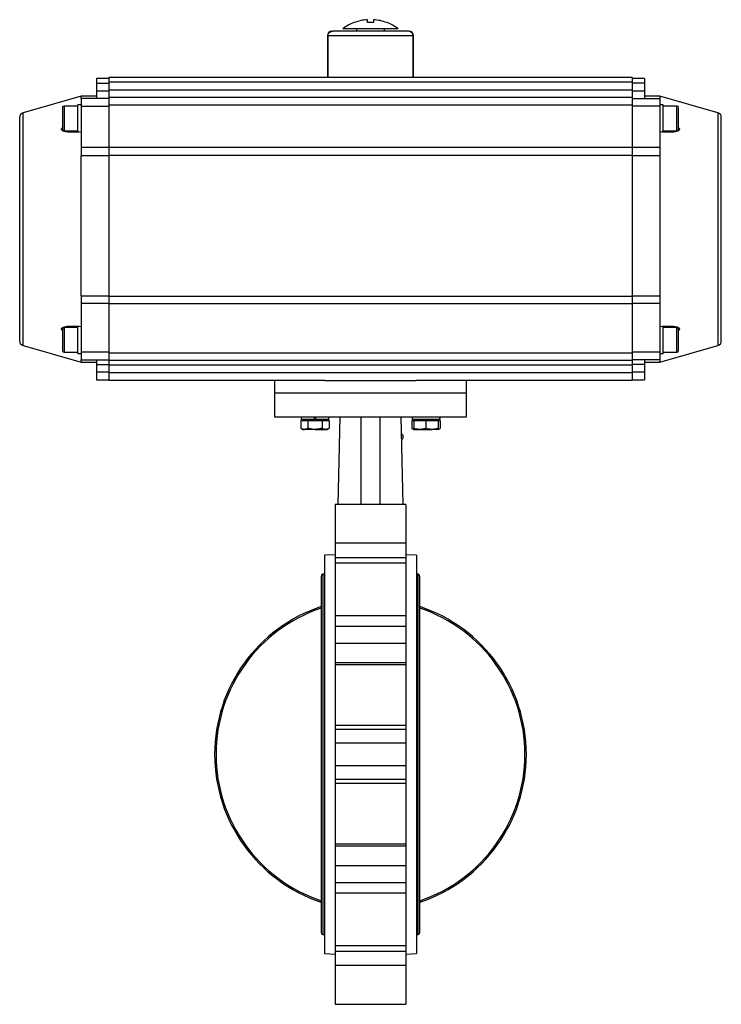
# Model space of a CAD drawing. Header units: millimetres. Extents: x 589 to 2891, y 103 to 1967.
# Tile 25 of 26: x 1929 to 2385, y 731 to 1371. Entities that reach past the tile are written whole.
import ezdxf

# ---------------------------------------------------------------- set-up
doc = ezdxf.new("R2010")
doc.units = ezdxf.units.MM

msp = doc.modelspace()

# ---------------------------------------------------------------- linework, layer by layer
at = {"color": 7, "linetype": 'Continuous', "lineweight": 25}
for p, q in [((2155.46, 1369.41), (2155.46, 1371.27)), ((2159.46, 1371.27), (2159.46, 1369.41)), ((2175.46, 1365.41), (2139.46, 1365.41)), ((2148.46, 1365.41), (2148.46, 1364.01)), ((2154.46, 1364.01), (2154.46, 1363.61)), ((2160.46, 1363.61), (2160.46, 1364.01)), ((2166.46, 1364.01), (2166.46, 1365.41)), ((2182.46, 1363.81), (2181.93, 1363.81)), ((2129.46, 1360.81), (2129.46, 1333.81)), ((2185.1, 1360.81), (2129.82, 1360.81)), ((2185.46, 1333.81), (2185.46, 1360.81)), ((1987.46, 1333.11), (1979.46, 1333.11)), ((1979.46, 1333.11), (1979.46, 1330.11)), ((2327.46, 1333.61), (1987.46, 1333.61)), ((1987.46, 1333.61), (1987.46, 1330.61)), ((2129.46, 1333.81), (2129.74, 1333.81)), ((2129.74, 1333.81), (2185.17, 1333.81)), ((2132.46, 1333.81), (2132.46, 1333.61)), ((2182.46, 1333.61), (2182.46, 1333.81)), ((2185.17, 1333.81), (2185.46, 1333.81)), ((2327.46, 1333.61), (2327.46, 1330.61)), ((2335.46, 1333.11), (2327.46, 1333.11)), ((2335.46, 1333.11), (2335.46, 1330.11)), ((1979.46, 1330.11), (1987.46, 1330.11)), ((1979.46, 1330.11), (1979.46, 1325.11)), ((1979.46, 1325.11), (1979.46, 1320.11)), ((1979.46, 1325.11), (1987.46, 1325.11)), ((2327.46, 1330.61), (1987.46, 1330.61)), ((1987.46, 1330.61), (1987.46, 1325.61)), ((1987.46, 1325.61), (2327.46, 1325.61)), ((1987.46, 1325.61), (1987.46, 1320.61)), ((2327.46, 1330.61), (2327.46, 1325.61)), ((2335.46, 1330.11), (2327.46, 1330.11)), ((2327.46, 1325.61), (2327.46, 1320.61)), ((2327.46, 1325.11), (2335.46, 1325.11)), ((2335.46, 1330.11), (2335.46, 1325.11)), ((2335.46, 1325.11), (2335.46, 1320.11)), ((1969.46, 1321.61), (1931.63, 1310.76)), ((1979.46, 1321.61), (1969.46, 1321.61)), ((1969.46, 1320.11), (1969.46, 1321.61)), ((1987.46, 1320.11), (1969.46, 1320.11)), ((1969.46, 1320.11), (1969.46, 1315.11)), ((2327.46, 1320.61), (1987.46, 1320.61)), ((1987.46, 1320.61), (1987.46, 1315.61)), ((2327.46, 1320.61), (2327.46, 1315.61)), ((2327.46, 1320.11), (2345.46, 1320.11)), ((2345.46, 1321.61), (2335.46, 1321.61)), ((2383.29, 1310.76), (2345.46, 1321.61)), ((2345.46, 1321.61), (2345.46, 1320.11)), ((2345.46, 1320.11), (2345.46, 1315.11)), ((1967.26, 1315.11), (1958.26, 1315.11)), ((1969.46, 1315.91), (1967.26, 1315.91)), ((1967.26, 1298.37), (1967.26, 1315.91)), ((1969.46, 1315.11), (1987.46, 1315.11)), ((1969.46, 1315.11), (1969.46, 1288.33)), ((2327.46, 1315.61), (1987.46, 1315.61)), ((1987.46, 1315.61), (1987.46, 1288.48)), ((2327.46, 1315.61), (2327.46, 1288.48)), ((2345.46, 1315.11), (2327.46, 1315.11)), ((2347.66, 1315.91), (2345.46, 1315.91)), ((2345.46, 1315.11), (2345.46, 1288.33)), ((2347.66, 1298.31), (2347.66, 1315.91)), ((2356.66, 1315.11), (2347.66, 1315.11)), ((1958.26, 1299.11), (1967.26, 1299.11)), ((2347.66, 1299.11), (2356.66, 1299.11)), ((1969.46, 1288.33), (1987.46, 1288.33)), ((1969.46, 1288.33), (1969.46, 1282.81)), ((1987.46, 1288.48), (2327.46, 1288.48)), ((1987.46, 1288.48), (1987.46, 1282.97)), ((2327.46, 1288.48), (2327.46, 1282.97)), ((2327.46, 1288.33), (2345.46, 1288.33)), ((2345.46, 1288.33), (2345.46, 1282.81)), ((1969.46, 1191.75), (1969.46, 1282.81)), ((1987.46, 1282.81), (1969.46, 1282.81)), ((2327.46, 1282.97), (1987.46, 1282.97)), ((1987.46, 1282.97), (1987.46, 1191.6)), ((2327.46, 1282.97), (2327.46, 1191.6)), ((2345.46, 1282.81), (2327.46, 1282.81)), ((2345.46, 1282.81), (2345.46, 1191.75)), ((1969.46, 1191.75), (1987.46, 1191.75)), ((1969.46, 1191.75), (1969.46, 1186.73)), ((1987.46, 1191.6), (2327.46, 1191.6)), ((1987.46, 1191.6), (1987.46, 1186.6)), ((2327.46, 1191.75), (2345.46, 1191.75)), ((2327.46, 1191.6), (2327.46, 1186.6)), ((2345.46, 1191.75), (2345.46, 1186.73)), ((1987.46, 1186.73), (1969.46, 1186.73)), ((1969.46, 1186.73), (1969.46, 1155.11)), ((2327.46, 1186.6), (1987.46, 1186.6)), ((1987.46, 1186.6), (1987.46, 1154.61)), ((2345.46, 1186.73), (2327.46, 1186.73)), ((2327.46, 1186.6), (2327.46, 1154.61)), ((2345.46, 1186.73), (2345.46, 1155.11)), ((1967.26, 1154.31), (1967.26, 1171.91)), ((2347.66, 1154.31), (2347.66, 1171.9)), ((1967.26, 1171.11), (1958.26, 1171.11)), ((2356.66, 1171.11), (2347.66, 1171.11)), ((1931.63, 1159.46), (1969.46, 1148.61)), ((2345.46, 1148.61), (2383.29, 1159.46)), ((1958.26, 1155.11), (1967.26, 1155.11)), ((1967.26, 1154.31), (1969.46, 1154.31)), ((1987.46, 1155.11), (1969.46, 1155.11)), ((1969.46, 1155.11), (1969.46, 1150.11)), ((1987.46, 1154.61), (2327.46, 1154.61)), ((1987.46, 1154.61), (1987.46, 1149.61)), ((2345.46, 1155.11), (2327.46, 1155.11)), ((2327.46, 1154.61), (2327.46, 1149.61)), ((2345.46, 1155.11), (2345.46, 1150.11)), ((2345.46, 1154.31), (2347.66, 1154.31)), ((2347.66, 1155.11), (2356.66, 1155.11)), ((1969.46, 1148.61), (1969.46, 1150.11)), ((1969.46, 1150.11), (1987.46, 1150.11)), ((1969.46, 1148.61), (1979.46, 1148.61)), ((1979.46, 1150.11), (1979.46, 1147.11)), ((1979.46, 1147.11), (1987.46, 1147.11)), ((1979.46, 1147.11), (1979.46, 1142.11)), ((2327.46, 1149.61), (1987.46, 1149.61)), ((1987.46, 1149.61), (1987.46, 1146.61)), ((2327.46, 1146.61), (1987.46, 1146.61)), ((1987.46, 1146.61), (1987.46, 1141.61)), ((2345.46, 1150.11), (2327.46, 1150.11)), ((2327.46, 1149.61), (2327.46, 1146.61)), ((2335.46, 1147.11), (2327.46, 1147.11)), ((2327.46, 1146.61), (2327.46, 1141.61)), ((2335.46, 1150.11), (2335.46, 1147.11)), ((2335.46, 1148.61), (2345.46, 1148.61)), ((2335.46, 1147.11), (2335.46, 1142.11)), ((2345.46, 1150.11), (2345.46, 1148.61)), ((1987.46, 1142.11), (1979.46, 1142.11)), ((1979.46, 1142.11), (1979.46, 1137.11)), ((2327.46, 1141.61), (1987.46, 1141.61)), ((1987.46, 1141.61), (1987.46, 1136.61)), ((2335.46, 1142.11), (2327.46, 1142.11)), ((2327.46, 1141.61), (2327.46, 1136.61)), ((2335.46, 1142.11), (2335.46, 1137.11)), ((1979.46, 1137.11), (1987.46, 1137.11)), ((2127.77, 1136.61), (1987.46, 1136.61)), ((2094.96, 1136.61), (2094.96, 1128.61)), ((2127.77, 1136.61), (2187.14, 1136.61)), ((2327.46, 1136.61), (2187.14, 1136.61)), ((2219.96, 1128.61), (2219.96, 1136.61)), ((2327.46, 1137.11), (2335.46, 1137.11)), ((2094.96, 1128.61), (2094.96, 1113.11)), ((2094.96, 1128.61), (2219.96, 1128.61)), ((2219.96, 1113.11), (2219.96, 1128.61)), ((2094.96, 1113.11), (2219.96, 1113.11)), ((2112.16, 1110.71), (2112.16, 1105.62)), ((2112.16, 1110.71), (2114.47, 1110.71)), ((2112.35, 1113.11), (2112.35, 1111.31)), ((2120.95, 1111.31), (2112.35, 1111.31)), ((2113.4, 1111.31), (2113.4, 1110.71)), ((2114.47, 1110.71), (2116.78, 1110.71)), ((2116.78, 1110.71), (2116.78, 1105.62)), ((2116.78, 1110.71), (2121.4, 1110.71)), ((2120.95, 1113.11), (2120.95, 1111.31)), ((2120.95, 1111.31), (2121.85, 1111.31)), ((2121.4, 1110.71), (2126.01, 1110.71)), ((2121.85, 1111.31), (2121.85, 1113.11)), ((2130.45, 1111.31), (2121.85, 1111.31)), ((2126.01, 1110.71), (2126.01, 1105.62)), ((2126.01, 1110.71), (2128.32, 1110.71)), ((2128.32, 1110.71), (2130.63, 1110.71)), ((2129.4, 1110.71), (2129.4, 1111.31)), ((2130.45, 1111.31), (2130.45, 1113.11)), ((2130.63, 1110.71), (2130.63, 1105.62)), ((2136.46, 1056.09), (2137.69, 1113.11)), ((2151.46, 1056.08), (2151.46, 1113.11)), ((2163.46, 1113.11), (2163.46, 1056.08)), ((2177.22, 1113.11), (2178.46, 1056.09)), ((2184.28, 1110.71), (2184.28, 1105.62)), ((2184.28, 1110.71), (2185.52, 1110.71)), ((2184.47, 1113.11), (2184.47, 1111.31)), ((2202.56, 1111.31), (2184.47, 1111.31)), ((2185.52, 1111.31), (2185.52, 1110.71)), ((2185.52, 1110.71), (2185.52, 1105.62)), ((2185.52, 1110.71), (2189.52, 1110.71)), ((2189.52, 1110.71), (2193.52, 1110.71)), ((2193.52, 1110.71), (2193.52, 1105.62)), ((2193.52, 1110.71), (2197.52, 1110.71)), ((2197.52, 1110.71), (2201.52, 1110.71)), ((2201.52, 1110.71), (2201.52, 1111.31)), ((2201.52, 1110.71), (2202.76, 1110.71)), ((2201.52, 1110.71), (2201.52, 1105.62)), ((2202.56, 1113.11), (2202.56, 1111.31)), ((2202.57, 1111.31), (2202.56, 1111.31)), ((2202.57, 1111.31), (2202.57, 1113.11)), ((2202.76, 1110.71), (2202.76, 1105.62)), ((2112.16, 1105.62), (2113.4, 1104.91)), ((2113.4, 1104.91), (2114.47, 1104.91)), ((2121.4, 1104.91), (2114.47, 1104.91)), ((2121.4, 1104.91), (2128.32, 1104.91)), ((2128.32, 1104.91), (2129.4, 1104.91)), ((2129.4, 1104.91), (2130.63, 1105.62)), ((2184.28, 1105.62), (2185.52, 1104.91)), ((2185.52, 1104.91), (2189.52, 1104.91)), ((2189.52, 1104.91), (2197.52, 1104.91)), ((2201.52, 1104.91), (2197.52, 1104.91)), ((2201.52, 1104.91), (2202.76, 1105.62)), ((2136.46, 1056.08), (2134.46, 1056.08)), ((2134.46, 1056.08), (2134.46, 1030.91)), ((2178.46, 1056.08), (2136.46, 1056.08)), ((2178.46, 1056.11), (2178.46, 1056.08)), ((2180.46, 1056.08), (2178.46, 1056.08)), ((2180.46, 1056.08), (2180.46, 1030.91)), ((2180.46, 1030.91), (2134.46, 1030.91)), ((2134.46, 1030.91), (2134.46, 1021.72)), ((2180.46, 1030.91), (2180.46, 1021.72)), ((2134.46, 1023.37), (2127.46, 1023.11)), ((2127.46, 1023.11), (2127.46, 764.11)), ((2134.46, 1021.72), (2180.46, 1021.72)), ((2134.46, 1021.72), (2134.46, 1017.91)), ((2180.46, 1017.91), (2134.46, 1017.91)), ((2134.46, 1017.91), (2134.46, 983.76)), ((2187.46, 1023.11), (2180.46, 1023.37)), ((2180.46, 1021.72), (2180.46, 1017.91)), ((2180.46, 1017.91), (2180.46, 983.76)), ((2187.46, 1023.11), (2187.46, 893.61)), ((2125.38, 1009.36), (2125.38, 777.86)), ((2127.46, 1010.71), (2126.38, 1010.71)), ((2126.38, 1010.71), (2126.38, 776.51)), ((2188.54, 1010.71), (2187.46, 1010.71)), ((2188.54, 776.51), (2188.54, 1010.71)), ((2189.54, 777.86), (2189.54, 1009.36)), ((2180.46, 983.76), (2134.46, 983.76)), ((2134.46, 983.76), (2134.46, 977.04)), ((2180.46, 983.76), (2180.46, 977.04)), ((2134.46, 977.04), (2180.46, 977.04)), ((2134.46, 977.04), (2134.46, 965.75)), ((2180.46, 977.04), (2180.46, 965.75)), ((2180.46, 965.75), (2134.46, 965.75)), ((2134.46, 965.75), (2134.46, 953.27)), ((2180.46, 965.75), (2180.46, 953.27)), ((2134.46, 953.27), (2180.46, 953.27)), ((2134.46, 953.27), (2134.46, 951.78)), ((2180.46, 951.78), (2134.46, 951.78)), ((2134.46, 951.78), (2134.46, 912.47)), ((2180.46, 953.27), (2180.46, 951.78)), ((2180.46, 951.78), (2180.46, 912.47)), ((2180.46, 912.47), (2134.46, 912.47)), ((2134.46, 912.47), (2134.46, 910)), ((2134.46, 910), (2180.46, 910)), ((2134.46, 910), (2134.46, 900.82)), ((2180.46, 912.47), (2180.46, 910)), ((2180.46, 910), (2180.46, 900.82)), ((2180.46, 900.82), (2134.46, 900.82)), ((2134.46, 900.82), (2134.46, 886.4)), ((2180.46, 900.82), (2180.46, 886.4)), ((2187.46, 893.61), (2187.46, 764.11)), ((2134.46, 886.4), (2180.46, 886.4)), ((2134.46, 886.4), (2134.46, 877.21)), ((2180.46, 886.4), (2180.46, 877.21)), ((2180.46, 877.21), (2134.46, 877.21)), ((2134.46, 877.21), (2134.46, 874.75)), ((2180.46, 877.21), (2180.46, 874.75)), ((2134.46, 874.75), (2134.46, 835.43)), ((2180.46, 874.75), (2134.46, 874.75)), ((2180.46, 874.75), (2180.46, 835.43)), ((2134.46, 835.43), (2180.46, 835.43)), ((2134.46, 835.43), (2134.46, 833.95)), ((2180.46, 833.95), (2134.46, 833.95)), ((2134.46, 833.95), (2134.46, 821.46)), ((2180.46, 835.43), (2180.46, 833.95)), ((2180.46, 833.95), (2180.46, 821.46)), ((2134.46, 821.46), (2180.46, 821.46)), ((2134.46, 821.46), (2134.46, 810.18)), ((2180.46, 821.46), (2180.46, 810.18)), ((2180.46, 810.18), (2134.46, 810.18)), ((2134.46, 810.18), (2134.46, 803.45)), ((2180.46, 810.18), (2180.46, 803.45)), ((2180.46, 803.45), (2134.46, 803.45)), ((2134.46, 803.45), (2134.46, 769.31)), ((2180.46, 803.45), (2180.46, 769.31)), ((2126.38, 776.51), (2127.46, 776.51)), ((2187.46, 776.51), (2188.54, 776.51)), ((2134.46, 769.31), (2180.46, 769.31)), ((2134.46, 769.31), (2134.46, 765.5)), ((2180.46, 769.31), (2180.46, 765.5)), ((2127.46, 764.11), (2134.46, 763.84)), ((2180.46, 765.5), (2134.46, 765.5)), ((2134.46, 765.5), (2134.46, 756.31)), ((2180.46, 765.5), (2180.46, 756.31)), ((2180.46, 763.84), (2187.46, 764.11)), ((2180.46, 756.31), (2134.46, 756.31)), ((2134.46, 756.31), (2134.46, 731.13)), ((2180.46, 756.31), (2180.46, 731.13)), ((2134.46, 731.13), (2180.46, 731.13))]:
    msp.add_line(p, q, dxfattribs=at)
at = {"color": 8, "linetype": 'Continuous', "lineweight": 25}
for p, q in [((2129.82, 1360.81), (2129.46, 1360.81)), ((2185.46, 1360.81), (2185.1, 1360.81)), ((1958.26, 1315.11), (1958.26, 1299.11)), ((2356.66, 1299.11), (2356.66, 1315.11)), ((1931.63, 1159.46), (1931.63, 1310.76)), ((2383.29, 1310.76), (2383.29, 1159.46)), ((1958.26, 1171.11), (1958.26, 1158.96)), ((2356.66, 1155.11), (2356.66, 1171.11)), ((1958.26, 1158.96), (1958.26, 1155.11)), ((2120.95, 1111.71), (2121.85, 1111.71))]:
    msp.add_line(p, q, dxfattribs=at)
at = {"color": 7, "linetype": 'Continuous', "lineweight": 25}
for centre, radius, start, end in [((2132.46, 1360.81), 3, 90, 180), ((2157.46, 1341.41), 30, 111.04082, 126.86501), ((2157.46, 1341.41), 30, 53.12682, 68.96316), ((2182.46, 1360.81), 3, 0, 90), ((1958.26, 1314.11), 1, 90, 180), ((2356.66, 1314.11), 1, 0, 90), ((1932.46, 1307.88), 3, 106, 180), ((2382.46, 1307.88), 3, 0, 74), ((1958.26, 1300.11), 1, 180, 270), ((2356.66, 1300.11), 1, 270, 0), ((1958.26, 1170.11), 1, 90, 180), ((2356.66, 1170.11), 1, 0, 90), ((1932.46, 1162.34), 3, 180, 254), ((2382.46, 1162.34), 3, 286, 0), ((1958.26, 1156.11), 1, 180, 270), ((2356.66, 1156.11), 1, 270, 0), ((2176.3, 1100.17), 2.4, 1.83595, 60.55466), ((2176.3, 1100.22), 2.4, 301.75763, 0.64648), ((2126.79, 1009.36), 1.41, 106.94229, 180), ((2188.13, 1009.36), 1.41, 0, 73.05771), ((2157.46, 893.61), 101.3, 108.46245, 251.53755), ((2157.46, 893.61), 100.38, 108.63871, 251.36129), ((2157.46, 893.61), 101.3, 288.46245, 71.53755), ((2157.46, 893.61), 100.38, 288.63871, 71.36129), ((2126.79, 777.86), 1.41, 180, 253.05771), ((2188.13, 777.86), 1.41, 286.94229, 0)]:
    msp.add_arc(centre, radius, start, end, dxfattribs=at)
for major_axis, start_param, end_param in [((-4.86, 1604.12), 1.235364, 1.253135), ((-4.86, 1604.12), 1.235364, 1.253135), ((4.86, 1604.12), 5.03005, 5.047821), ((4.86, 1604.12), 5.03005, 5.047821)]:
    msp.add_ellipse((2157.46, 832.85), major_axis=major_axis, ratio=0.01719, start_param=start_param, end_param=end_param, dxfattribs=at)
for points, knots in [([(2155.46, 1371.27), (2154.01, 1371.12), (2151.08, 1370.82), (2148.29, 1369.88), (2146.88, 1369.41)], [0, 0, 0, 0, 0.49456, 1, 1, 1, 1]), ([(2168.04, 1369.41), (2166.66, 1369.87), (2163.87, 1370.81), (2160.94, 1371.12), (2159.46, 1371.27)], [0, 0, 0, 0, 0.49456, 1, 1, 1, 1]), ([(2129.82, 1360.81), (2129.85, 1361.13), (2129.92, 1361.78), (2130.42, 1362.65), (2131.16, 1363.32), (2132.05, 1363.74), (2132.69, 1363.79), (2132.98, 1363.81)], [0, 0, 0, 0, 0.199105, 0.398026, 0.601999, 0.81731, 1, 1, 1, 1]), ([(2129.82, 1360.81), (2129.85, 1361.13), (2129.92, 1361.78), (2130.42, 1362.65), (2131.16, 1363.32), (2132.05, 1363.74), (2132.69, 1363.79), (2132.98, 1363.81)], [0, 0, 0, 0, 0.199105, 0.3980255, 0.601999, 0.8173096, 1, 1, 1, 1]), ([(2181.93, 1363.81), (2181.6, 1363.81), (2180.91, 1363.81), (2179.02, 1363.81), (2176.49, 1363.81), (2173.31, 1363.81), (2169.65, 1363.81), (2165.67, 1363.81), (2161.57, 1363.81), (2157.46, 1363.81), (2153.35, 1363.81), (2149.25, 1363.81), (2145.27, 1363.81), (2141.6, 1363.81), (2138.43, 1363.81), (2135.89, 1363.81), (2134.01, 1363.81), (2133.32, 1363.81), (2132.98, 1363.81)], [0, 0, 0, 0, 0.059299, 0.121259, 0.185129, 0.25, 0.314871, 0.378741, 0.440701, 0.5, 0.559299, 0.621259, 0.685129, 0.75, 0.814871, 0.878741, 0.940701, 1, 1, 1, 1]), ([(2146.88, 1369.41), (2146.75, 1369.41), (2146.63, 1369.41), (2146.69, 1369.41), (2146.69, 1369.41)], [0, 0, 0, 0, 0.999724, 1, 1, 1, 1]), ([(2159.46, 1369.41), (2158.8, 1369.41), (2157.47, 1369.41), (2156.14, 1369.41), (2155.46, 1369.41)], [0, 0, 0, 0, 0.491229, 1, 1, 1, 1]), ([(2168.23, 1369.41), (2168.23, 1369.41), (2168.29, 1369.41), (2168.17, 1369.41), (2168.04, 1369.41)], [0, 0, 0, 0, 0.002985, 1, 1, 1, 1]), ([(2185.1, 1360.81), (2185.06, 1361.13), (2185, 1361.78), (2184.5, 1362.65), (2183.76, 1363.32), (2182.86, 1363.74), (2182.23, 1363.79), (2181.93, 1363.81)], [0, 0, 0, 0, 0.199105, 0.398026, 0.601999, 0.81731, 1, 1, 1, 1]), ([(2185.1, 1360.81), (2185.06, 1361.13), (2185, 1361.78), (2184.5, 1362.65), (2183.76, 1363.32), (2182.86, 1363.74), (2182.23, 1363.79), (2181.93, 1363.81)], [0, 0, 0, 0, 0.199105, 0.398026, 0.601999, 0.81731, 1, 1, 1, 1]), ([(1957.26, 1314.09), (1957.26, 1313.92), (1957.26, 1313.67), (1957.26, 1312.67), (1957.26, 1311.68), (1957.26, 1310.49), (1957.26, 1308.8), (1957.26, 1306.54), (1957.26, 1304.34), (1957.26, 1302.79), (1957.26, 1301.74), (1957.26, 1300.93), (1957.26, 1300.25), (1957.26, 1300.21), (1957.26, 1300.19)], [0, 0, 0, 0, 0.122833, 0.188956, 0.256483, 0.324009, 0.390133, 0.512966, 0.635799, 0.701922, 0.769449, 0.836975, 0.903099, 1, 1, 1, 1]), ([(2357.66, 1304.92), (2357.66, 1305.79), (2357.66, 1307.12), (2357.66, 1308.94), (2357.66, 1310.28), (2357.66, 1311.5), (2357.66, 1312.8), (2357.66, 1313.91), (2357.66, 1314), (2357.66, 1314.04)], [0, 0, 0, 0, 0.199185, 0.30641, 0.41591, 0.52541, 0.632635, 0.83182, 1, 1, 1, 1]), ([(1929.46, 1162.34), (1929.46, 1162.4), (1929.46, 1162.51), (1929.46, 1163.48), (1929.46, 1165.05), (1929.46, 1167.36), (1929.46, 1170.38), (1929.46, 1174.11), (1929.46, 1178.52), (1929.46, 1183.56), (1929.46, 1189.15), (1929.46, 1195.2), (1929.46, 1201.59), (1929.46, 1208.23), (1929.46, 1215), (1929.46, 1221.75), (1929.46, 1228.45), (1929.46, 1235.11), (1929.46, 1241.77), (1929.46, 1248.47), (1929.46, 1255.22), (1929.46, 1261.98), (1929.46, 1268.62), (1929.46, 1275.02), (1929.46, 1281.07), (1929.46, 1286.66), (1929.46, 1291.7), (1929.46, 1296.11), (1929.46, 1299.84), (1929.46, 1302.86), (1929.46, 1305.16), (1929.46, 1306.74), (1929.46, 1307.7), (1929.46, 1307.82), (1929.46, 1307.88)], [0, 0, 0, 0, 0.029125, 0.058249, 0.088734, 0.119994, 0.151901, 0.184313, 0.217069, 0.25, 0.282931, 0.315687, 0.348099, 0.380006, 0.411266, 0.441751, 0.470875, 0.5, 0.529123, 0.558249, 0.588734, 0.619994, 0.651901, 0.684313, 0.717069, 0.75, 0.782931, 0.815687, 0.848099, 0.880006, 0.911266, 0.941751, 0.970874, 1, 1, 1, 1]), ([(2385.46, 1162.34), (2385.46, 1162.4), (2385.46, 1162.51), (2385.46, 1163.48), (2385.46, 1165.05), (2385.46, 1167.36), (2385.46, 1170.38), (2385.46, 1174.11), (2385.46, 1178.52), (2385.46, 1183.56), (2385.46, 1189.15), (2385.46, 1195.2), (2385.46, 1201.59), (2385.46, 1208.23), (2385.46, 1215), (2385.46, 1221.75), (2385.46, 1228.45), (2385.46, 1235.11), (2385.46, 1241.77), (2385.46, 1248.47), (2385.46, 1255.22), (2385.46, 1261.98), (2385.46, 1268.62), (2385.46, 1275.02), (2385.46, 1281.07), (2385.46, 1286.66), (2385.46, 1291.7), (2385.46, 1296.11), (2385.46, 1299.84), (2385.46, 1302.86), (2385.46, 1305.16), (2385.46, 1306.74), (2385.46, 1307.7), (2385.46, 1307.82), (2385.46, 1307.88)], [0, 0, 0, 0, 0.029125, 0.058249, 0.088734, 0.119994, 0.151901, 0.184313, 0.217069, 0.25, 0.282931, 0.315687, 0.348099, 0.380006, 0.411266, 0.441751, 0.470875, 0.5, 0.529123, 0.558249, 0.588734, 0.619994, 0.651901, 0.684313, 0.717069, 0.75, 0.782931, 0.815687, 0.848099, 0.880006, 0.911266, 0.941751, 0.970874, 1, 1, 1, 1]), ([(1969.46, 1298.34), (1967.52, 1298.22), (1964.59, 1298.05), (1960.83, 1298.17), (1958.69, 1298.51), (1957.34, 1299.03), (1956.76, 1299.52), (1956.62, 1300.08), (1956.79, 1300.66), (1957.13, 1301.05), (1957.33, 1301.27)], [0, 0, 0, 0, 0.351227, 0.529434, 0.706314, 0.778368, 0.85119, 0.895674, 0.940194, 1, 1, 1, 1]), ([(2357.53, 1301.33), (2357.77, 1301.06), (2358.16, 1300.63), (2358.3, 1300), (2358.12, 1299.49), (2357.46, 1298.95), (2355.94, 1298.45), (2353.66, 1298.15), (2350.06, 1298.06), (2347.28, 1298.23), (2345.46, 1298.34)], [0, 0, 0, 0, 0.072402, 0.116631, 0.160894, 0.221688, 0.330681, 0.50098, 0.672092, 1, 1, 1, 1]), ([(2357.66, 1300.17), (2357.66, 1300.15), (2357.66, 1300.05), (2357.66, 1300.33), (2357.66, 1300.81), (2357.66, 1301.6), (2357.66, 1302.87), (2357.66, 1304.11), (2357.66, 1304.92)], [0, 0, 0, 0, 0.046719, 0.20829, 0.373289, 0.538289, 0.69986, 1, 1, 1, 1]), ([(1957.27, 1169.04), (1957.08, 1169.26), (1956.74, 1169.64), (1956.62, 1170.22), (1956.8, 1170.72), (1957.46, 1171.27), (1958.97, 1171.77), (1961.26, 1172.07), (1964.86, 1172.16), (1967.64, 1171.99), (1969.46, 1171.88)], [0, 0, 0, 0, 0.059413, 0.104261, 0.149144, 0.210789, 0.321309, 0.493992, 0.667501, 1, 1, 1, 1]), ([(2345.46, 1171.88), (2347.4, 1171.99), (2350.33, 1172.17), (2354.09, 1172.04), (2356.22, 1171.71), (2357.57, 1171.18), (2358.16, 1170.7), (2358.3, 1170.13), (2358.14, 1169.58), (2357.83, 1169.23), (2357.66, 1169.04)], [0, 0, 0, 0, 0.354043, 0.53368, 0.711979, 0.78461, 0.858016, 0.902857, 0.947733, 1, 1, 1, 1]), ([(1957.26, 1170.1), (1957.26, 1170.09), (1957.26, 1170.06), (1957.26, 1169.23), (1957.26, 1167.72), (1957.26, 1166.15), (1957.26, 1164.79), (1957.26, 1163.36), (1957.26, 1161.52), (1957.26, 1160.28), (1957.26, 1159.48)], [0, 0, 0, 0, 0.094203, 0.269199, 0.444194, 0.538397, 0.634599, 0.730801, 0.825005, 1, 1, 1, 1]), ([(2357.66, 1163.11), (2357.66, 1163.99), (2357.66, 1165.34), (2357.66, 1166.97), (2357.66, 1168.09), (2357.66, 1169), (2357.66, 1169.87), (2357.66, 1170.01), (2357.66, 1170.11)], [0, 0, 0, 0, 0.239457, 0.368361, 0.5, 0.631639, 0.760543, 1, 1, 1, 1]), ([(1957.26, 1159.48), (1957.26, 1158.78), (1957.26, 1157.69), (1957.26, 1156.75), (1957.26, 1156.25), (1957.26, 1156.16), (1957.26, 1156.11)], [0, 0, 0, 0, 0.379104, 0.583182, 0.791591, 1, 1, 1, 1]), ([(2357.66, 1156.11), (2357.66, 1156.2), (2357.66, 1156.35), (2357.66, 1157.22), (2357.66, 1158.12), (2357.66, 1159.24), (2357.66, 1160.87), (2357.66, 1162.23), (2357.66, 1163.11)], [0, 0, 0, 0, 0.239457, 0.368361, 0.5, 0.631639, 0.760543, 1, 1, 1, 1]), ([(2114.47, 1104.91), (2114.41, 1104.91), (2114, 1104.92), (2113.22, 1105.07), (2112.51, 1105.44), (2112.16, 1105.62)], [0, 0, 0, 0, 0.0700858, 0.5307822, 1, 1, 1, 1]), ([(2116.78, 1105.62), (2116.4, 1105.42), (2115.65, 1105.02), (2114.86, 1104.95), (2114.47, 1104.91)], [0, 0, 0, 0, 0.495458, 1, 1, 1, 1]), ([(2121.4, 1104.91), (2121.06, 1104.92), (2119.5, 1104.95), (2117.97, 1105.33), (2116.78, 1105.62)], [0, 0, 0, 0, 0.214378, 1, 1, 1, 1]), ([(2126.01, 1105.62), (2125.73, 1105.54), (2124.23, 1105.12), (2122.66, 1105), (2121.4, 1104.91)], [0, 0, 0, 0, 0.1886965, 1, 1, 1, 1]), ([(2128.32, 1104.91), (2128.27, 1104.91), (2127.86, 1104.92), (2127.07, 1105.07), (2126.37, 1105.44), (2126.01, 1105.62)], [0, 0, 0, 0, 0.070086, 0.530782, 1, 1, 1, 1]), ([(2130.63, 1105.62), (2130.26, 1105.42), (2129.5, 1105.02), (2128.72, 1104.95), (2128.32, 1104.91)], [0, 0, 0, 0, 0.495458, 1, 1, 1, 1]), ([(2185.52, 1105.09), (2185.47, 1105.1), (2185.04, 1105.18), (2184.64, 1105.42), (2184.28, 1105.62)], [0, 0, 0, 0, 0.132215, 1, 1, 1, 1]), ([(2189.52, 1104.91), (2189.43, 1104.91), (2188.71, 1104.92), (2187.35, 1105.07), (2186.14, 1105.44), (2185.52, 1105.62)], [0, 0, 0, 0, 0.070086, 0.530782, 1, 1, 1, 1]), ([(2185.52, 1105.62), (2185.52, 1105.33), (2185.52, 1104.95), (2185.52, 1104.92), (2185.52, 1104.91)], [0, 0, 0, 0, 0.785622, 1, 1, 1, 1]), ([(2193.52, 1105.62), (2192.87, 1105.42), (2191.56, 1105.02), (2190.2, 1104.95), (2189.52, 1104.91)], [0, 0, 0, 0, 0.495458, 1, 1, 1, 1]), ([(2197.52, 1104.91), (2197.43, 1104.91), (2196.71, 1104.92), (2195.35, 1105.07), (2194.14, 1105.44), (2193.52, 1105.62)], [0, 0, 0, 0, 0.070086, 0.530782, 1, 1, 1, 1]), ([(2201.52, 1105.62), (2200.87, 1105.42), (2199.56, 1105.02), (2198.2, 1104.95), (2197.52, 1104.91)], [0, 0, 0, 0, 0.495458, 1, 1, 1, 1]), ([(2202.76, 1105.62), (2202.39, 1105.4), (2201.98, 1105.16), (2201.56, 1105.09), (2201.52, 1105.09)], [0, 0, 0, 0, 0.915938, 1, 1, 1, 1]), ([(2201.52, 1104.91), (2201.52, 1104.92), (2201.52, 1104.95), (2201.52, 1105.33), (2201.52, 1105.62)], [0, 0, 0, 0, 0.214378, 1, 1, 1, 1])]:
    msp.add_open_spline(points, degree=3, knots=knots, dxfattribs=at)

doc.saveas('drawing.dxf')
